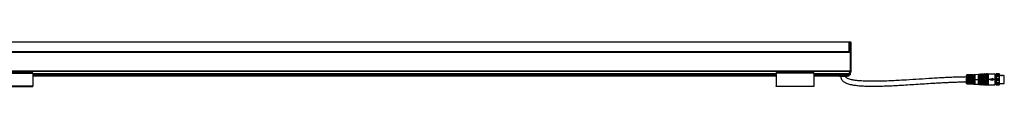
# Model space of a CAD drawing. Header units: millimetres. Extents: x -1015 to 3375, y 357 to 841.
# Tile 22 of 22: x 2051 to 3375, y 570 to 630. Entities that reach past the tile are written whole.
import ezdxf

# ---------------------------------------------------------------- set-up
doc = ezdxf.new("R2010")
doc.units = ezdxf.units.MM

# ---------------------------------------------------------------- blocks, each defined once
blk = doc.blocks.new('Drawing View6')
at = {"color": 7, "linetype": 'Continuous', "lineweight": 25}
for p, q in [((-1184.7, 46.9), (11.2, 46.9)), ((11.2, 46.4), (-1184.7, 46.4)), ((11.2, 46.9), (12.8, 46.9)), ((11.2, 46.4), (11.2, 46.9)), ((11.2, 46.9), (11.2, 46.4)), ((11.2, 33.2), (11.2, 46.4)), ((11.2, 46.4), (11.2, 32.4)), ((12.8, 46.4), (11.2, 46.4)), ((12.8, 46.4), (12.8, 46.9)), ((12.8, 37.7), (12.8, 46.4)), ((12.8, 46.4), (13.2, 46.4)), ((13.2, 46.4), (13.2, 37.7)), ((11.2, 32.4), (-1184.8, 32.4)), ((11.2, 33.2), (-1184.7, 33.2)), ((11.2, 32.9), (-1184.7, 32.9)), ((11.2, 33.2), (11.2, 32.9)), ((11.2, 32.9), (11.2, 32.9)), ((12.8, 7.7), (12.8, 37.7)), ((13.2, 37.7), (12.8, 37.7)), ((13.2, 37.7), (13.2, 14)), ((-1186.2, 7.7), (12.8, 7.7)), ((-1186.2, 7.4), (12.8, 7.4)), ((-1086.5, 4.9), (-1137, 4.9)), ((-1137, 4.7), (-1086.5, 4.7)), ((-1086.5, 4.7), (-1086.5, -12.9)), ((-1086.5, 4.3), (-87, 4.3)), ((-1086.5, 4.1), (-87, 4.1)), ((-1086.5, 2.8), (-87, 2.8)), ((-1086.5, 2.7), (-87, 2.7)), ((-1086.5, 1.8), (-87, 1.8)), ((-1086.5, 1), (-87, 1)), ((-1086.5, 0.9), (-87, 0.9)), ((-36.5, 4.9), (-87, 4.9)), ((-87, 4.7), (-87, -12.9)), ((-36.5, 4.7), (-87, 4.7)), ((-36.5, 4.7), (-36.5, -12.9)), ((-36.5, 4.3), (11.2, 4.3)), ((-36.5, 4.1), (11.2, 4.1)), ((-36.5, 2.8), (11.2, 2.8)), ((-36.5, 2.7), (11.2, 2.7)), ((-36.5, 1.8), (11.2, 1.8)), ((-36.5, 1), (11.2, 1)), ((-36.5, 0.9), (11.2, 0.9)), ((-1.8, 0.9), (-1.8, 0)), ((8.3, 0), (-1.8, 0)), ((8.3, 0), (8.3, 0.9)), ((11.2, 5.7), (11.2, 4.3)), ((11.2, 5.7), (12.8, 5.7)), ((11.2, 5.5), (12.8, 5.5)), ((11.2, 4.3), (11.2, 4.1)), ((11.2, 4.1), (11.2, 2.8)), ((12.3, 4), (11.2, 4)), ((11.2, 2.8), (11.2, 2.7)), ((11.2, 1.8), (11.2, 2.7)), ((12.3, 2.5), (11.2, 2.5)), ((11.2, 1), (11.2, 1.8)), ((11.2, 0.9), (11.2, 1)), ((12.3, 4), (12.3, 2.5)), ((13.2, 7.7), (12.8, 7.7)), ((12.8, 7.4), (12.8, 7.7)), ((12.8, 5.7), (12.8, 7.4)), ((12.8, 5.5), (12.8, 5.7)), ((13.2, 11.8), (13.2, 7.7)), ((13.2, 7.7), (13.2, 6)), ((168.4, 1.2), (168.4, -3.8)), ((172.7, 2.3), (169.4, 2.2)), ((169.4, 2.2), (169.4, -3.7)), ((170.3, -3.8), (170.3, 1.9)), ((170.5, -3.9), (170.5, 1.8)), ((170.6, 1.6), (170.6, -3.8)), ((171.1, 2.1), (170.9, 2.1)), ((171.1, 1.9), (170.9, 1.9)), ((170.9, 1.9), (170.9, 1.7)), ((171.1, 1.7), (170.9, 1.7)), ((171.1, 1.9), (171.1, 1.7)), ((171.5, -3.8), (171.5, 1.6)), ((171.6, 1.8), (171.6, -9.4)), ((171.8, 1.9), (171.8, -3.7)), ((172.7, -1.7), (172.7, 2.3)), ((172.9, 2.1), (172.9, -1.8)), ((173.8, 2), (173, 2)), ((173, 2), (173, -1.8)), ((173.8, -1.8), (173.8, 2)), ((174, -1.7), (174, 2.1)), ((177.5, 2.3), (174.2, 2.3)), ((174.2, 2.3), (174.2, -1.7)), ((175.1, -3.8), (175.1, 2)), ((175.3, -3.9), (175.3, 1.8)), ((175.4, 1.7), (175.4, -9.3)), ((175.7, 2), (175.9, 2)), ((175.7, 2), (175.7, 2)), ((175.9, 2), (175.7, 2)), ((175.7, 1.8), (175.9, 1.8)), ((175.9, 2), (175.9, 2)), ((176.3, -9.3), (176.3, 1.7)), ((176.4, 1.8), (176.4, -9.4)), ((176.6, 2), (176.6, -3.7)), ((177.5, -1.7), (177.5, 2.3)), ((177.7, 2.2), (177.7, -1.7)), ((178.7, 2), (177.8, 2)), ((177.8, 2), (177.8, -1.8)), ((178.7, -1.8), (178.7, 2)), ((178.8, -1.7), (178.8, 2.2)), ((179.7, 2.4), (179, 2.4)), ((179, 2.4), (179, -1.7)), ((179.7, -3.8), (179.7, 2.4)), ((185, 2.7), (180.2, 2.4)), ((180.2, 2.4), (180.2, -3.8)), ((185, -3.8), (185, 2.7)), ((185.2, 2.9), (185.2, -3.8)), ((185.7, 2.9), (185.7, -3.8)), ((187, 2.9), (185.9, 2.8)), ((185.9, 2.8), (185.9, -3.8)), ((187, -3.8), (187, 2.9)), ((187.2, 3), (187.2, -3.8)), ((187.7, 3.1), (187.7, -3.8)), ((189, 3), (187.9, 3)), ((187.9, 3), (187.9, -3.8)), ((189, -3.8), (189, 3)), ((189.2, 3.2), (189.2, -3.8)), ((189.7, 3.2), (189.7, -3.8)), ((191, 3.2), (189.9, 3.1)), ((189.9, 3.1), (189.9, -3.8)), ((191, -3.8), (191, 3.2)), ((191.2, 3.3), (191.2, -3.8)), ((191.7, 3.3), (191.7, -3.8)), ((193, 3.3), (191.9, 3.2)), ((191.9, 3.2), (191.9, -3.8)), ((193, -3.8), (193, 3.3)), ((193.2, 3.5), (193.2, -3.8)), ((193.7, 3.5), (193.7, -3.8)), ((195, 3.4), (193.9, 3.4)), ((193.9, 3.4), (193.9, -3.8)), ((195, -3.8), (195, 3.4)), ((195.2, 3.5), (195.2, -3.8)), ((195.7, 3.5), (195.7, -3.8)), ((197, 3.4), (195.9, 3.4)), ((195.9, 3.4), (195.9, -3.8)), ((197, -3.8), (197, 3.4)), ((197.2, 3.5), (197.2, -3.8)), ((197.7, 3.5), (197.7, -3.8)), ((207.5, 3.4), (197.9, 3.4)), ((197.9, 3.4), (197.9, -3.8)), ((207.5, -3.8), (207.5, 3.4)), ((208.7, 0.9), (207.5, 0.9)), ((208.7, 0.2), (209, 1)), ((209, 3.7), (208.7, 3.2)), ((208.7, 3.1), (209, 3.6)), ((208.7, 3.2), (208.7, 3.1)), ((208.7, 3.1), (213.2, 3.1)), ((208.7, 3.1), (208.7, 2)), ((209, 2.1), (208.7, 2)), ((208.7, 2), (208.7, 0.2)), ((208.7, 0.2), (213.2, 0.2)), ((208.7, 0.2), (208.7, -2.6)), ((212.9, 3.7), (209, 3.7)), ((209, 3.7), (209, 3.6)), ((209, 3.6), (212.9, 3.6)), ((209, 2.1), (209, 1.5)), ((209, 1.5), (209, 1)), ((209, 1), (212.9, 1)), ((209, 2.1), (212.9, 2.1)), ((213.2, 2), (212.9, 2.1)), ((213.2, 3.2), (212.9, 3.7)), ((212.9, 3.6), (212.9, 3.7)), ((212.9, 3.6), (213.2, 3.1)), ((212.9, 1.5), (212.9, 2.1)), ((212.9, 1), (212.9, 1.5)), ((212.9, 1), (213.2, 0.2)), ((213.2, 3.1), (213.2, 3.2)), ((213.2, 2), (213.2, 3.1)), ((213.2, 0.2), (213.2, 2)), ((213.6, 1.6), (213.2, 1.6)), ((213.2, -2.6), (213.2, 0.2)), ((213.6, 1.6), (213.8, 1.6)), ((214.6, 1.6), (213.8, 1.6)), ((214.6, 1.6), (214.8, 1.6)), ((215.6, 1.6), (214.8, 1.6)), ((215.6, 1.6), (215.8, 1.6)), ((216.6, 1.6), (215.8, 1.6)), ((216.6, 1.6), (216.8, 1.6)), ((217.6, 1.6), (216.8, 1.6)), ((217.6, 1.6), (217.8, 1.6)), ((218.6, 1.6), (217.8, 1.6)), ((218.6, 1.6), (219.8, 1.6)), ((219.8, -9.2), (219.8, 1.6)), ((-1086.5, -12.9), (-1137, -12.9)), ((-1137, -13.1), (-1086.5, -13.1)), ((-87, -12.9), (-36.5, -12.9)), ((-36.5, -13.1), (-87, -13.1)), ((168.4, -3.8), (168.4, -8.8)), ((168.4, -3.8), (169.4, -3.8)), ((169.4, -3.7), (169.4, -3.8)), ((170.3, -3.8), (169.4, -3.8)), ((169.4, -3.8), (169.4, -9.8)), ((169.4, -9.8), (172.7, -9.9)), ((170.3, -3.9), (170.3, -3.8)), ((170.3, -9.5), (170.3, -3.9)), ((170.5, -9.4), (170.5, -3.9)), ((170.6, -3.8), (170.6, -9.2)), ((170.9, -9.5), (171.1, -9.5)), ((170.9, -9.7), (171.1, -9.7)), ((170.9, -9.3), (171.1, -9.3)), ((170.9, -9.5), (170.9, -9.3)), ((171.1, -9.5), (171.1, -9.3)), ((171.5, -9.2), (171.5, -3.8)), ((171.8, -3.7), (171.8, -3.8)), ((171.8, -3.8), (171.8, -9.5)), ((175.1, -3.8), (171.8, -3.8)), ((172.7, -9.9), (172.7, -5.8)), ((172.9, -5.8), (172.9, -9.7)), ((173, -5.7), (173, -9.6)), ((173, -9.6), (173.8, -9.6)), ((173.3, -2.2), (173.5, -2.2)), ((173.3, -2.4), (173.5, -2.4)), ((173.5, -5.1), (173.3, -5.1)), ((173.3, -5.4), (173.5, -5.4)), ((173.5, -2.1), (173.3, -2.1)), ((173.5, -5.3), (173.3, -5.3)), ((173.5, -5.3), (173.5, -5.3)), ((173.8, -9.6), (173.8, -5.7)), ((174, -9.7), (174, -5.8)), ((174.2, -5.8), (174.2, -9.9)), ((174.2, -9.9), (177.5, -9.9)), ((175.1, -3.9), (175.1, -3.8)), ((175.1, -9.6), (175.1, -3.9)), ((175.3, -9.4), (175.3, -3.9)), ((175.9, -9.4), (175.7, -9.4)), ((175.9, -9.6), (175.7, -9.6)), ((175.7, -9.6), (175.7, -9.6)), ((175.7, -9.6), (175.9, -9.6)), ((175.9, -9.6), (175.9, -9.6)), ((176.6, -3.7), (176.6, -3.8)), ((176.6, -3.8), (176.6, -9.6)), ((179.7, -3.8), (176.6, -3.8)), ((177.5, -1.7), (177.5, -2)), ((177.5, -9.9), (177.5, -5.8)), ((177.7, -1.9), (177.7, -1.9)), ((177.7, -1.9), (177.7, -1.9)), ((177.7, -1.9), (177.7, -1.9)), ((177.7, -1.9), (177.7, -1.9)), ((177.7, -5.6), (177.7, -5.6)), ((177.7, -5.6), (177.7, -5.6)), ((177.7, -5.6), (177.7, -5.6)), ((177.7, -5.8), (177.7, -9.8)), ((177.9, -5.4), (177.8, -5.4)), ((177.8, -5.7), (177.8, -9.6)), ((177.8, -9.6), (178.7, -9.6)), ((178.2, -5.3), (178, -5.3)), ((178.3, -2.1), (178.1, -2.1)), ((178.1, -2.2), (178.3, -2.2)), ((178.3, -5.3), (178.1, -5.3)), ((178.1, -5.4), (178.3, -5.4)), ((178.3, -2.2), (178.4, -2.2)), ((178.4, -5.3), (178.3, -5.3)), ((178.7, -9.6), (178.7, -5.7)), ((178.8, -1.7), (178.8, -1.8)), ((178.8, -1.8), (178.9, -1.8)), ((178.8, -1.8), (178.9, -1.8)), ((178.8, -1.8), (178.9, -1.8)), ((178.8, -1.8), (178.9, -1.8)), ((178.8, -1.8), (178.8, -1.8)), ((178.9, -5.7), (178.8, -5.7)), ((178.8, -5.7), (178.9, -5.7)), ((178.8, -5.7), (178.8, -5.8)), ((178.8, -5.7), (178.8, -5.7)), ((178.8, -9.8), (178.8, -5.8)), ((179, -5.9), (179, -5.7)), ((179, -5.9), (179, -10)), ((179, -10), (179.7, -10)), ((179.7, -3.8), (180.2, -3.8)), ((179.7, -3.9), (179.7, -3.8)), ((179.7, -10), (179.7, -3.9)), ((180.2, -3.8), (185, -3.8)), ((180.2, -3.8), (180.2, -3.9)), ((180.2, -3.9), (180.2, -10)), ((180.2, -10), (185, -10.3)), ((185, -3.8), (185.2, -3.8)), ((185, -3.9), (185, -3.8)), ((185, -10.3), (185, -3.9)), ((185.2, -3.8), (185.2, -3.9)), ((185.5, -3.8), (185.2, -3.8)), ((185.2, -3.9), (185.2, -10.5)), ((185.7, -3.8), (185.5, -3.8)), ((185.7, -3.8), (185.9, -3.8)), ((185.7, -3.8), (185.7, -10.5)), ((185.9, -3.8), (185.9, -3.9)), ((185.9, -3.8), (185.9, -3.8)), ((187, -3.8), (185.9, -3.8)), ((185.9, -3.9), (185.9, -10.4)), ((185.9, -10.4), (187, -10.5)), ((187, -3.9), (187, -3.8)), ((187, -3.8), (187.2, -3.8)), ((187, -10.5), (187, -3.9)), ((187.5, -3.8), (187.2, -3.8)), ((187.2, -3.8), (187.2, -3.9)), ((187.2, -3.9), (187.2, -10.6)), ((187.7, -3.8), (187.5, -3.8)), ((187.7, -3.8), (187.9, -3.8)), ((187.7, -3.8), (187.7, -10.7)), ((187.9, -3.8), (187.9, -3.9)), ((187.9, -3.8), (187.9, -3.8)), ((189, -3.8), (187.9, -3.8)), ((187.9, -3.9), (187.9, -10.6)), ((187.9, -10.6), (189, -10.6)), ((189, -3.8), (189.2, -3.8)), ((189, -3.9), (189, -3.8)), ((189, -10.6), (189, -3.9)), ((189.2, -3.8), (189.2, -3.9)), ((189.5, -3.8), (189.2, -3.8)), ((189.2, -3.9), (189.2, -10.8)), ((189.7, -3.8), (189.5, -3.8)), ((189.7, -3.8), (189.9, -3.8)), ((189.7, -3.8), (189.7, -10.8)), ((189.9, -3.8), (189.9, -3.9)), ((189.9, -3.8), (189.9, -3.8)), ((191, -3.8), (189.9, -3.8)), ((189.9, -3.9), (189.9, -10.7)), ((189.9, -10.7), (191, -10.8)), ((191, -3.9), (191, -3.8)), ((191, -3.8), (191.2, -3.8)), ((191, -10.8), (191, -3.9)), ((191.2, -3.8), (191.2, -3.9)), ((191.5, -3.8), (191.2, -3.8)), ((191.2, -3.9), (191.2, -10.9)), ((191.7, -3.8), (191.5, -3.8)), ((191.7, -3.8), (191.9, -3.8)), ((191.7, -3.8), (191.7, -10.9)), ((191.9, -3.8), (191.9, -3.8)), ((191.9, -3.8), (191.9, -3.9)), ((193, -3.8), (191.9, -3.8)), ((191.9, -3.9), (191.9, -10.8)), ((191.9, -10.8), (193, -10.9)), ((193, -3.8), (193.2, -3.8)), ((193, -3.9), (193, -3.8)), ((193, -10.9), (193, -3.9)), ((193.5, -3.8), (193.2, -3.8)), ((193.2, -3.8), (193.2, -3.9)), ((193.2, -3.9), (193.2, -11.1)), ((193.7, -3.8), (193.5, -3.8)), ((193.7, -3.8), (193.9, -3.8)), ((193.7, -3.8), (193.7, -11.1)), ((193.9, -3.8), (193.9, -3.9)), ((195, -3.8), (193.9, -3.8)), ((193.9, -3.9), (193.9, -10.9)), ((193.9, -10.9), (195, -10.9)), ((195, -3.8), (195.2, -3.8)), ((195, -3.9), (195, -3.8)), ((195, -10.9), (195, -3.9)), ((195.5, -3.8), (195.2, -3.8)), ((195.2, -3.8), (195.2, -3.9)), ((195.2, -3.9), (195.2, -11.1)), ((195.7, -3.8), (195.5, -3.8)), ((195.7, -3.8), (195.9, -3.8)), ((195.7, -3.8), (195.7, -11.1)), ((195.9, -3.8), (195.9, -3.9)), ((197, -3.8), (195.9, -3.8)), ((195.9, -3.9), (195.9, -10.9)), ((195.9, -10.9), (197, -10.9)), ((197, -3.8), (197.2, -3.8)), ((197, -3.9), (197, -3.8)), ((197, -10.9), (197, -3.9)), ((197.5, -3.8), (197.2, -3.8)), ((197.2, -3.8), (197.2, -3.9)), ((197.2, -3.9), (197.2, -11.1)), ((197.7, -3.8), (197.5, -3.8)), ((197.7, -3.8), (197.9, -3.8)), ((197.7, -3.8), (197.7, -11.1)), ((197.9, -3.8), (197.9, -3.9)), ((199.3, -3.8), (197.9, -3.8)), ((197.9, -3.9), (197.9, -10.9)), ((197.9, -10.9), (207.5, -10.9)), ((201.2, -3.8), (199.5, -3.8)), ((201.2, -2.9), (201.2, -3.8)), ((201.2, -2.9), (203.7, -2.9)), ((201.2, -3.8), (201.2, -4.7)), ((203.7, -4.7), (201.2, -4.7)), ((203.7, -2.3), (203.7, -2.9)), ((203.7, -2.3), (205.7, -3.8)), ((205.7, -3.8), (203.7, -5.3)), ((203.7, -4.7), (203.7, -5.3)), ((207.5, -3.8), (205.7, -3.8)), ((207.5, -10.9), (207.5, -3.8)), ((208.7, -3.8), (207.5, -3.8)), ((207.5, -8.5), (208.7, -8.5)), ((208.7, -2.6), (213.2, -2.6)), ((208.7, -7.8), (213.2, -7.8)), ((208.7, -9.6), (209, -9.7)), ((208.7, -10.7), (213.2, -10.7)), ((208.7, -2.6), (208.7, -5.1)), ((209, -2.9), (208.7, -2.6)), ((208.7, -5.1), (209, -4.7)), ((208.7, -5.1), (213.2, -5.1)), ((208.7, -5.1), (208.7, -7.8)), ((209, -8.6), (208.7, -7.8)), ((208.7, -7.8), (208.7, -9.6)), ((208.7, -9.6), (208.7, -10.7)), ((209, -11.2), (208.7, -10.7)), ((208.7, -10.7), (208.7, -10.8)), ((208.7, -10.8), (209, -11.3)), ((209, -2.9), (209, -3.8)), ((209, -3.8), (209, -4.7)), ((209, -4.7), (212.9, -4.7)), ((209, -8.6), (209, -9.1)), ((209, -9.1), (209, -9.7)), ((209, -9.7), (212.9, -9.7)), ((209, -11.2), (209, -11.3)), ((209, -11.3), (212.9, -11.3)), ((209, -2.9), (212.9, -2.9)), ((209, -8.6), (212.9, -8.6)), ((209, -11.2), (212.9, -11.2)), ((213.2, -2.6), (212.9, -2.9)), ((213.2, -7.8), (212.9, -8.6)), ((213.2, -10.7), (212.9, -11.2)), ((212.9, -3.8), (212.9, -2.9)), ((212.9, -4.7), (212.9, -3.8)), ((212.9, -4.7), (213.2, -5.1)), ((212.9, -9.1), (212.9, -8.6)), ((212.9, -9.7), (212.9, -9.1)), ((212.9, -9.7), (213.2, -9.6)), ((212.9, -11.3), (213.2, -10.8)), ((212.9, -11.3), (212.9, -11.2)), ((213.2, -5.1), (213.2, -2.6)), ((213.2, -7.8), (213.2, -5.1)), ((213.2, -9.6), (213.2, -7.8)), ((213.2, -9.2), (214.1, -9.2)), ((213.2, -10.7), (213.2, -9.6)), ((213.2, -10.8), (213.2, -10.7)), ((214.1, -9.2), (214.3, -9.2)), ((214.3, -9.2), (215.1, -9.2)), ((215.1, -9.2), (215.3, -9.2)), ((215.3, -9.2), (216.1, -9.2)), ((216.1, -9.2), (216.3, -9.2)), ((216.3, -9.2), (217.1, -9.2)), ((217.1, -9.2), (217.3, -9.2)), ((217.3, -9.2), (218.1, -9.2)), ((218.1, -9.2), (218.4, -9.2)), ((218.4, -9.2), (219, -9.2)), ((219, -9.2), (219.8, -9.2))]:
    blk.add_line(p, q, dxfattribs=at)
at = {"color": 7, "linetype": 'Continuous', "lineweight": 25, "flags": 128}
for points in [[(12.8, 7.4), (12.8, 7.4), (12.9, 7.4), (13, 7.5), (13.1, 7.5), (13.2, 7.5), (13.2, 7.6), (13.2, 7.6), (13.2, 7.7)], [(12.8, 5.7), (12.8, 5.7), (12.9, 5.8), (13, 5.8), (13.1, 5.8), (13.2, 5.9), (13.2, 5.9), (13.2, 5.9), (13.2, 6)], [(175.9, 2.2), (175.8, 2.2), (175.7, 2.2)], [(175.7, -9.8), (175.9, -9.8), (175.9, -9.8)], [(178.1, -2.4), (178.3, -2.4), (178.3, -2.4)], [(178.3, -5.1), (178.2, -5.1), (178.1, -5.1)]]:
    blk.add_lwpolyline(points, dxfattribs=at)
at = {"color": 7, "linetype": 'Continuous', "lineweight": 25}
for centre, radius, start, end in [((12.8, 46.4), 0.5, 0, 90), ((12.8, 6), 0.5, 270, 360), ((169.5, 1.2), 1, 90.9414, 180), ((172.7, 2.1), 0.2, 19.064, 90.9414), ((173, 2.2), 0.2, 199.064, 270), ((173.8, 2.2), 0.2, 270, 344.7892), ((174.2, 2.1), 0.2, 90.9414, 164.7892), ((177.5, 2.1), 0.2, 7.4808, 90.9414), ((177.8, 2.2), 0.2, 187.4808, 270), ((178.7, 2.2), 0.2, 270, 356.2939), ((179, 2.2), 0.2, 90.9414, 176.2939), ((179.6, 10.4), 8, 270.9414, 274.0718), ((185, 2.9), 0.2, 274.0718, 340.4937), ((185.5, 2.8), 0.3, 27.65, 160.4937), ((185.9, 3), 0.2, 207.65, 274.0718), ((187, 3.1), 0.2, 274.0718, 340.4937), ((187.5, 2.9), 0.3, 27.65, 160.4937), ((187.9, 3.2), 0.2, 207.65, 274.0718), ((189, 3.2), 0.2, 274.0718, 340.4937), ((189.5, 3.1), 0.3, 27.65, 160.4937), ((189.9, 3.3), 0.2, 207.65, 274.0718), ((191, 3.4), 0.2, 274.0718, 340.4937), ((191.5, 3.2), 0.3, 27.65, 160.4937), ((191.9, 3.4), 0.2, 207.65, 274.0718), ((193, 3.5), 0.2, 274.0718, 340.4937), ((193.5, 3.4), 0.3, 23.5782, 160.4937), ((193.9, 3.6), 0.2, 203.5782, 270), ((195, 3.6), 0.2, 270, 336.4218), ((195.5, 3.4), 0.3, 23.5782, 156.4218), ((195.9, 3.6), 0.2, 203.5782, 270), ((197, 3.6), 0.2, 270, 336.4218), ((197.5, 3.4), 0.3, 23.5782, 156.4218), ((197.9, 3.6), 0.2, 203.5782, 270), ((169.5, -8.8), 1, 180, 269.0586), ((172.7, -9.7), 0.2, 269.0586, 340.936), ((173, -9.8), 0.2, 90, 160.936), ((173.8, -9.8), 0.2, 15.2108, 90), ((174.2, -9.7), 0.2, 195.2108, 269.0586), ((177.5, -9.7), 0.2, 269.0586, 352.5192), ((177.8, -9.8), 0.2, 90, 172.5192), ((180.2, -2.3), 2.07, 176.6465, 180.9093), ((178.7, -9.8), 0.2, 3.7061, 90), ((179, -9.8), 0.2, 183.7061, 269.0586), ((179.6, -18), 8, 85.9282, 89.0586), ((185, -10.5), 0.2, 19.5063, 85.9282), ((185.5, -10.4), 0.3, 199.5063, 332.35), ((185.9, -10.6), 0.2, 85.9282, 152.35), ((187, -10.7), 0.2, 19.5063, 85.9282), ((187.5, -10.5), 0.3, 199.5063, 332.35), ((187.9, -10.8), 0.2, 85.9282, 152.35), ((189, -10.8), 0.2, 19.5063, 85.9282), ((189.5, -10.7), 0.3, 199.5063, 332.35), ((189.9, -10.9), 0.2, 85.9282, 152.35), ((191, -11), 0.2, 19.5063, 85.9282), ((191.5, -10.8), 0.3, 199.5063, 332.35), ((191.9, -11), 0.2, 85.9282, 152.35), ((193, -11.1), 0.2, 19.5063, 85.9282), ((193.5, -10.9), 0.3, 199.5063, 336.4218), ((193.9, -11.1), 0.2, 90, 156.4218), ((195, -11.1), 0.2, 23.5782, 90), ((195.5, -10.9), 0.3, 203.5782, 336.4218), ((195.9, -11.1), 0.2, 90, 156.4218), ((197, -11.1), 0.2, 23.5782, 90), ((197.5, -10.9), 0.3, 203.5782, 336.4218), ((197.9, -11.1), 0.2, 90, 156.4218)]:
    blk.add_arc(centre, radius, start, end, dxfattribs=at)
for points, knots in [([(13.2, 14), (13.2, 13.9), (13.2, 13.8), (13.2, 13.7), (13.2, 13.6), (13.2, 13.3), (13.2, 13.1), (13.2, 12.7), (13.2, 12.5), (13.2, 12.2), (13.2, 12.1), (13.2, 12), (13.2, 11.9), (13.2, 11.8)], [0, 0, 0, 0, 0.125, 0.125, 0.25, 0.25, 0.5, 0.5, 0.75, 0.75, 0.875, 0.875, 1, 1, 1, 1]), ([(-1086.5, 4.7), (-1086.5, 4.7), (-1086.5, 4.8), (-1086.5, 4.8), (-1086.5, 4.9), (-1086.5, 4.9), (-1086.5, 4.9), (-1086.5, 4.9)], [0, 0, 0, 0, 0.213617, 0.427234, 0.64085, 0.854467, 1, 1, 1, 1]), ([(-87, 4.7), (-87, 4.7), (-87, 4.8), (-87, 4.8), (-87, 4.9), (-87, 4.9), (-87, 4.9), (-87, 4.9)], [0, 0, 0, 0, 0.213617, 0.427234, 0.64085, 0.854467, 1, 1, 1, 1]), ([(-36.5, 4.9), (-36.5, 4.9), (-36.5, 4.9), (-36.5, 4.9), (-36.5, 4.8), (-36.5, 4.8), (-36.5, 4.7), (-36.5, 4.7)], [0, 0, 0, 0, 0.145533, 0.35915, 0.572766, 0.786383, 1, 1, 1, 1]), ([(0, 0), (0.1, -0.9), (0.3, -2.6), (1.4, -4.7), (2.7, -6.1), (4.1, -7.2), (5.5, -8), (7, -8.7), (9.8, -9.8), (14.1, -10.9), (20, -11.8), (26, -12.4), (32.1, -12.7), (42.8, -13), (58.3, -12.7), (79.3, -11.7), (101, -10.3), (118.2, -9.2), (130.1, -8.5), (136.4, -8.1), (141.6, -7.9), (146.2, -7.6), (150.6, -7.4), (155.9, -7.3), (162, -7.1), (166.2, -7.1), (168.4, -7)], [0, 0, 0, 0, 0.01549, 0.028834, 0.040071, 0.049451, 0.059342, 0.068165, 0.077135, 0.110812, 0.145272, 0.180041, 0.214776, 0.249589, 0.365641, 0.48164, 0.611595, 0.741531, 0.779646, 0.816252, 0.850376, 0.870188, 0.895757, 0.926517, 0.961647, 1, 1, 1, 1]), ([(170.9, 2.1), (170.9, 2.1), (170.7, 2.1), (170.4, 2), (170.3, 1.9), (170.3, 1.9), (170.3, 1.9)], [0, 0, 0, 0, 0.267981, 0.546138, 0.772629, 1, 1, 1, 1]), ([(170.5, 1.8), (170.5, 1.8), (170.5, 1.8), (170.6, 1.9), (170.8, 1.9), (170.9, 1.9), (170.9, 1.9)], [0, 0, 0, 0, 0.251896, 0.502235, 0.751514, 1, 1, 1, 1]), ([(170.9, 1.7), (170.9, 1.7), (170.8, 1.7), (170.7, 1.7), (170.7, 1.7), (170.7, 1.7), (170.6, 1.6)], [0, 0, 0, 0, 0.243752, 0.493162, 0.746575, 1, 1, 1, 1]), ([(170.9, 1.9), (170.9, 1.9), (170.9, 2), (170.9, 2), (170.9, 2.1), (170.9, 2.1), (170.9, 2.1)], [0, 0, 0, 0, 0.244355, 0.500002, 0.755649, 1, 1, 1, 1]), ([(171.8, 1.9), (171.8, 1.9), (171.8, 2), (171.7, 2), (171.6, 2), (171.5, 2.1), (171.4, 2.1), (171.2, 2.1), (171.1, 2.1)], [0, 0, 0, 0, 0.250831, 0.3796, 0.511972, 0.643916, 0.77138, 1, 1, 1, 1]), ([(171.1, 1.9), (171.1, 1.9), (171.1, 2), (171.1, 2), (171.1, 2.1), (171.1, 2.1), (171.1, 2.1)], [0, 0, 0, 0, 0.251175, 0.5, 0.748825, 1, 1, 1, 1]), ([(171.5, 1.6), (171.4, 1.7), (171.4, 1.7), (171.4, 1.7), (171.3, 1.7), (171.2, 1.7), (171.1, 1.7)], [0, 0, 0, 0, 0.25281, 0.507519, 0.757887, 1, 1, 1, 1]), ([(171.1, 1.9), (171.2, 1.9), (171.2, 1.9), (171.4, 1.9), (171.5, 1.9), (171.6, 1.8), (171.6, 1.8), (171.6, 1.8)], [0, 0, 0, 0, 0.124996, 0.24988, 0.498893, 0.748923, 1, 1, 1, 1]), ([(175.3, 2.1), (175.3, 2.1), (175.2, 2.1), (175.1, 2.1), (175.1, 2), (175.1, 2), (175.1, 2)], [0, 0, 0, 0, 0.239026, 0.480872, 0.740027, 1, 1, 1, 1]), ([(175.7, 2.2), (175.7, 2.2), (175.5, 2.2), (175.4, 2.1), (175.3, 2.1)], [0, 0, 0, 0, 0.494912, 1, 1, 1, 1]), ([(175.5, 1.9), (175.5, 2), (175.4, 2), (175.4, 2.1), (175.4, 2.1), (175.4, 2.1), (175.3, 2.1)], [0, 0, 0, 0, 0.242379, 0.500002, 0.757624, 1, 1, 1, 1]), ([(175.3, 1.8), (175.3, 1.8), (175.3, 1.9), (175.3, 1.9), (175.4, 1.9), (175.4, 1.9), (175.5, 1.9)], [0, 0, 0, 0, 0.251205, 0.501514, 0.751016, 1, 1, 1, 1]), ([(175.4, 1.7), (175.5, 1.7), (175.5, 1.7), (175.5, 1.7), (175.6, 1.8), (175.7, 1.8), (175.7, 1.8)], [0, 0, 0, 0, 0.285261, 0.56524, 0.782325, 1, 1, 1, 1]), ([(175.5, 1.9), (175.5, 1.9), (175.6, 2), (175.7, 2), (175.7, 2)], [0, 0, 0, 0, 0.502831, 1, 1, 1, 1]), ([(175.5, 1.9), (175.5, 1.9), (175.6, 2), (175.7, 2), (175.7, 2)], [0, 0, 0, 0, 0.5005202, 1, 1, 1, 1]), ([(176.5, 2.1), (176.5, 2.1), (176.4, 2.1), (176.3, 2.2), (176.1, 2.2), (176, 2.2), (175.9, 2.2)], [0, 0, 0, 0, 0.256096, 0.509575, 0.755037, 1, 1, 1, 1]), ([(175.9, 2), (176, 2), (176.1, 2), (176.2, 2), (176.3, 1.9), (176.3, 1.9), (176.4, 1.9)], [0, 0, 0, 0, 0.252641, 0.502481, 0.751075, 1, 1, 1, 1]), ([(175.9, 2), (176, 2), (176.1, 2), (176.2, 1.9), (176.3, 1.9), (176.3, 1.9), (176.4, 1.9)], [0, 0, 0, 0, 0.244596, 0.492542, 0.744221, 1, 1, 1, 1]), ([(175.9, 1.8), (176, 1.8), (176.1, 1.8), (176.2, 1.7), (176.2, 1.7), (176.2, 1.7), (176.3, 1.7)], [0, 0, 0, 0, 0.276915, 0.553061, 0.773142, 1, 1, 1, 1]), ([(176.4, 1.9), (176.4, 1.9), (176.4, 2), (176.4, 2), (176.5, 2.1), (176.5, 2.1), (176.5, 2.1)], [0, 0, 0, 0, 0.242196, 0.499996, 0.757799, 1, 1, 1, 1]), ([(176.4, 1.9), (176.4, 1.9), (176.4, 1.9), (176.4, 1.8), (176.4, 1.8)], [0, 0, 0, 0, 0.499413, 1, 1, 1, 1]), ([(176.6, 2), (176.6, 2), (176.6, 2.1), (176.5, 2.1), (176.5, 2.1)], [0, 0, 0, 0, 0.493619, 1, 1, 1, 1]), ([(168.4, -0.5), (166.3, -0.6), (162.1, -0.6), (156.4, -0.7), (151.6, -0.9), (147.7, -1.1), (144.2, -1.2), (140.8, -1.4), (132.1, -1.8), (113.1, -3), (88.8, -4.6), (64.3, -5.9), (48, -6.4), (34.9, -6.3), (26.8, -5.9), (20.3, -5.3), (16.2, -4.7), (12.9, -3.9), (10.8, -3.3), (9, -2.5), (7.8, -1.8), (6.9, -1.1), (6.5, -0.5), (6.5, -0.2), (6.5, 0)], [0, 0, 0, 0, 0.040311, 0.075689, 0.104924, 0.127388, 0.147909, 0.168746, 0.189869, 0.307522, 0.51773, 0.637158, 0.756729, 0.81659, 0.87654, 0.906434, 0.93613, 0.951963, 0.968649, 0.976684, 0.986094, 0.994498, 0.997259, 1, 1, 1, 1]), ([(170.3, -9.5), (170.3, -9.5), (170.3, -9.5), (170.4, -9.6), (170.5, -9.6), (170.6, -9.6), (170.7, -9.7), (170.9, -9.7), (170.9, -9.7)], [0, 0, 0, 0, 0.249647, 0.378944, 0.511627, 0.643499, 0.770892, 1, 1, 1, 1]), ([(170.9, -9.5), (170.9, -9.5), (170.8, -9.5), (170.6, -9.5), (170.5, -9.4), (170.5, -9.4), (170.5, -9.4)], [0, 0, 0, 0, 0.248517, 0.49779, 0.748323, 1, 1, 1, 1]), ([(170.6, -9.2), (170.7, -9.3), (170.7, -9.3), (170.7, -9.3), (170.8, -9.3), (170.9, -9.3), (170.9, -9.3)], [0, 0, 0, 0, 0.2528102, 0.5075185, 0.7578875, 1, 1, 1, 1]), ([(170.9, -9.5), (170.9, -9.5), (170.9, -9.6), (170.9, -9.6), (170.9, -9.7), (170.9, -9.7), (170.9, -9.7)], [0, 0, 0, 0, 0.251195, 0.500058, 0.748854, 1, 1, 1, 1]), ([(171.1, -9.3), (171.2, -9.3), (171.3, -9.3), (171.4, -9.3), (171.4, -9.3), (171.4, -9.3), (171.5, -9.2)], [0, 0, 0, 0, 0.243752, 0.493162, 0.746575, 1, 1, 1, 1]), ([(171.1, -9.7), (171.2, -9.7), (171.4, -9.7), (171.5, -9.7), (171.7, -9.6), (171.8, -9.6), (171.8, -9.5), (171.8, -9.5)], [0, 0, 0, 0, 0.238715, 0.362443, 0.48686, 0.741684, 1, 1, 1, 1]), ([(171.1, -9.5), (171.1, -9.5), (171.1, -9.6), (171.1, -9.6), (171.1, -9.7), (171.1, -9.7), (171.1, -9.7)], [0, 0, 0, 0, 0.244222, 0.499941, 0.755691, 1, 1, 1, 1]), ([(171.6, -9.4), (171.6, -9.4), (171.6, -9.4), (171.5, -9.5), (171.4, -9.5), (171.2, -9.5), (171.2, -9.5), (171.1, -9.5)], [0, 0, 0, 0, 0.251317, 0.501216, 0.750175, 0.875047, 1, 1, 1, 1]), ([(172.7, -1.7), (172.7, -1.8), (172.7, -2), (172.9, -2.2), (173, -2.3), (173.2, -2.4), (173.3, -2.4), (173.3, -2.4)], [0, 0, 0, 0, 0.251806, 0.512867, 0.757708, 0.878904, 1, 1, 1, 1]), ([(173.3, -5.1), (173.3, -5.2), (173.1, -5.2), (173, -5.3), (172.8, -5.4), (172.7, -5.6), (172.7, -5.7), (172.7, -5.8)], [0, 0, 0, 0, 0.241139, 0.362915, 0.491028, 0.735251, 1, 1, 1, 1]), ([(173.3, -2.2), (173.3, -2.2), (173.3, -2.2), (173.1, -2.2), (173, -2.1), (172.9, -1.9), (172.9, -1.8), (172.9, -1.8)], [0, 0, 0, 0, 0.124681, 0.249706, 0.498756, 0.748856, 1, 1, 1, 1]), ([(172.9, -5.8), (172.9, -5.7), (172.9, -5.6), (173, -5.4), (173.1, -5.3), (173.3, -5.3), (173.3, -5.3), (173.3, -5.3)], [0, 0, 0, 0, 0.251388, 0.501452, 0.750357, 0.875313, 1, 1, 1, 1]), ([(173.3, -2.1), (173.3, -2.1), (173.2, -2.1), (173.1, -2), (173.1, -1.9), (173.1, -1.8), (173, -1.8)], [0, 0, 0, 0, 0.275977, 0.551671, 0.772108, 1, 1, 1, 1]), ([(173, -5.7), (173.1, -5.7), (173.1, -5.6), (173.1, -5.5), (173.2, -5.5), (173.3, -5.4), (173.3, -5.4)], [0, 0, 0, 0, 0.2852611, 0.56524, 0.7823246, 1, 1, 1, 1]), ([(173.3, -2.4), (173.3, -2.4), (173.3, -2.3), (173.3, -2.3), (173.3, -2.2), (173.3, -2.2), (173.3, -2.2)], [0, 0, 0, 0, 0.243207, 0.499872, 0.756606, 1, 1, 1, 1]), ([(173.3, -5.1), (173.3, -5.2), (173.3, -5.2), (173.3, -5.3), (173.3, -5.3), (173.3, -5.3), (173.3, -5.3)], [0, 0, 0, 0, 0.251401, 0.499942, 0.748554, 1, 1, 1, 1]), ([(173.5, -2.4), (173.6, -2.4), (173.8, -2.3), (174.1, -2.2), (174.2, -1.9), (174.2, -1.8), (174.2, -1.7)], [0, 0, 0, 0, 0.267094, 0.544672, 0.771233, 1, 1, 1, 1]), ([(174, -1.7), (174, -1.8), (174, -1.9), (173.9, -2.1), (173.8, -2.2), (173.6, -2.2), (173.6, -2.2), (173.5, -2.2)], [0, 0, 0, 0, 0.251331, 0.501166, 0.750173, 0.875215, 1, 1, 1, 1]), ([(173.5, -2.2), (173.6, -2.2), (173.6, -2.2), (173.7, -2.2), (173.8, -2.2), (173.8, -2.2)], [0, 0, 0, 0, 0.332561, 0.670203, 1, 1, 1, 1]), ([(173.5, -2.4), (173.5, -2.4), (173.5, -2.3), (173.5, -2.3), (173.5, -2.2), (173.5, -2.2), (173.5, -2.2)], [0, 0, 0, 0, 0.251426, 0.499997, 0.748572, 1, 1, 1, 1]), ([(174.2, -5.8), (174.2, -5.7), (174.2, -5.6), (174, -5.3), (173.8, -5.2), (173.7, -5.2), (173.6, -5.1), (173.5, -5.1)], [0, 0, 0, 0, 0.252766, 0.513057, 0.759813, 0.879584, 1, 1, 1, 1]), ([(173.5, -5.1), (173.5, -5.2), (173.5, -5.2), (173.5, -5.3), (173.5, -5.3), (173.5, -5.3), (173.5, -5.3)], [0, 0, 0, 0, 0.243241, 0.500063, 0.756851, 1, 1, 1, 1]), ([(173.5, -5.4), (173.5, -5.4), (173.5, -5.4), (173.5, -5.3), (173.5, -5.3), (173.5, -5.3), (173.5, -5.3)], [0, 0, 0, 0, 0.316798, 0.633595, 0.950393, 1, 1, 1, 1]), ([(173.8, -1.8), (173.8, -1.8), (173.8, -1.9), (173.8, -2), (173.7, -2.1), (173.6, -2.1), (173.5, -2.1)], [0, 0, 0, 0, 0.286333, 0.566645, 0.783294, 1, 1, 1, 1]), ([(173.5, -5.3), (173.6, -5.3), (173.6, -5.3), (173.7, -5.3), (173.8, -5.4), (173.8, -5.4)], [0, 0, 0, 0, 0.375963, 0.752691, 1, 1, 1, 1]), ([(173.5, -5.4), (173.6, -5.4), (173.7, -5.5), (173.8, -5.5), (173.8, -5.6), (173.8, -5.7), (173.8, -5.7)], [0, 0, 0, 0, 0.276915, 0.553061, 0.773141, 1, 1, 1, 1]), ([(173.8, -5.4), (173.8, -5.4), (173.9, -5.4), (174, -5.6), (174, -5.7), (174, -5.8)], [0, 0, 0, 0, 0.250133, 0.624434, 1, 1, 1, 1]), ([(175.1, -9.6), (175.1, -9.6), (175.1, -9.6), (175.1, -9.7), (175.2, -9.7), (175.3, -9.7), (175.3, -9.7)], [0, 0, 0, 0, 0.245969, 0.503548, 0.759319, 1, 1, 1, 1]), ([(175.5, -9.5), (175.4, -9.5), (175.4, -9.5), (175.3, -9.5), (175.3, -9.5), (175.3, -9.4), (175.3, -9.4)], [0, 0, 0, 0, 0.249096, 0.498873, 0.749206, 1, 1, 1, 1]), ([(175.5, -9.5), (175.5, -9.6), (175.4, -9.6), (175.4, -9.7), (175.4, -9.7), (175.4, -9.7), (175.3, -9.7)], [0, 0, 0, 0, 0.242378, 0.5, 0.757622, 1, 1, 1, 1]), ([(175.3, -9.7), (175.4, -9.7), (175.5, -9.8), (175.7, -9.8), (175.7, -9.8)], [0, 0, 0, 0, 0.505591, 1, 1, 1, 1]), ([(175.7, -9.4), (175.7, -9.4), (175.6, -9.4), (175.5, -9.3), (175.5, -9.3), (175.5, -9.3), (175.4, -9.3)], [0, 0, 0, 0, 0.276915, 0.553061, 0.773141, 1, 1, 1, 1]), ([(175.7, -9.6), (175.7, -9.6), (175.6, -9.6), (175.5, -9.5), (175.5, -9.5)], [0, 0, 0, 0, 0.497154, 1, 1, 1, 1]), ([(175.7, -9.6), (175.7, -9.6), (175.6, -9.6), (175.5, -9.5), (175.5, -9.5)], [0, 0, 0, 0, 0.499498, 1, 1, 1, 1]), ([(175.9, -9.8), (176, -9.8), (176.1, -9.8), (176.3, -9.8), (176.4, -9.7), (176.5, -9.7), (176.5, -9.7)], [0, 0, 0, 0, 0.24505, 0.490242, 0.743735, 1, 1, 1, 1]), ([(176.3, -9.3), (176.2, -9.3), (176.2, -9.3), (176.2, -9.3), (176.1, -9.4), (176, -9.4), (175.9, -9.4)], [0, 0, 0, 0, 0.285261, 0.56524, 0.782325, 1, 1, 1, 1]), ([(176.4, -9.5), (176.3, -9.5), (176.3, -9.5), (176.2, -9.5), (176.1, -9.6), (176, -9.6), (175.9, -9.6)], [0, 0, 0, 0, 0.255791, 0.507474, 0.755416, 1, 1, 1, 1]), ([(176.4, -9.5), (176.3, -9.5), (176.3, -9.5), (176.2, -9.6), (176.1, -9.6), (176, -9.6), (175.9, -9.6)], [0, 0, 0, 0, 0.248855, 0.497424, 0.747288, 1, 1, 1, 1]), ([(176.4, -9.4), (176.4, -9.4), (176.4, -9.5), (176.4, -9.5), (176.4, -9.5)], [0, 0, 0, 0, 0.50105, 1, 1, 1, 1]), ([(176.4, -9.5), (176.4, -9.5), (176.4, -9.6), (176.4, -9.6), (176.5, -9.7), (176.5, -9.7), (176.5, -9.7)], [0, 0, 0, 0, 0.2422, 0.500002, 0.757803, 1, 1, 1, 1]), ([(176.5, -9.7), (176.6, -9.7), (176.6, -9.7), (176.6, -9.6), (176.6, -9.6)], [0, 0, 0, 0, 0.543505, 1, 1, 1, 1]), ([(177.7, -1.9), (177.7, -1.9), (177.6, -1.9), (177.6, -1.9), (177.5, -1.9), (177.5, -2)], [0, 0, 0, 0, 0.340848, 0.681695, 1, 1, 1, 1]), ([(177.5, -2), (177.5, -2), (177.6, -2.2), (177.8, -2.3), (178, -2.4), (178.1, -2.4), (178.1, -2.4)], [0, 0, 0, 0, 0.293182, 0.56768, 0.777815, 1, 1, 1, 1]), ([(178.1, -5.1), (178.1, -5.1), (177.9, -5.2), (177.8, -5.2), (177.6, -5.4), (177.5, -5.5), (177.5, -5.6)], [0, 0, 0, 0, 0.242002, 0.485528, 0.737293, 1, 1, 1, 1]), ([(177.5, -5.6), (177.5, -5.6), (177.5, -5.7), (177.5, -5.8), (177.5, -5.8)], [0, 0, 0, 0, 0.498598, 1, 1, 1, 1]), ([(177.7, -5.6), (177.7, -5.6), (177.6, -5.6), (177.6, -5.6), (177.5, -5.6), (177.5, -5.6)], [0, 0, 0, 0, 0.340856, 0.68171, 1, 1, 1, 1]), ([(177.7, -1.9), (177.7, -1.9), (177.7, -1.8), (177.7, -1.8), (177.7, -1.7)], [0, 0, 0, 0, 0.499399, 1, 1, 1, 1]), ([(178.1, -2.2), (178.1, -2.2), (178, -2.2), (177.8, -2.1), (177.7, -2), (177.7, -1.9)], [0, 0, 0, 0, 0.279386, 0.559393, 1, 1, 1, 1]), ([(177.7, -5.6), (177.7, -5.5), (177.8, -5.5), (177.9, -5.4), (178, -5.3), (178.1, -5.3), (178.1, -5.3)], [0, 0, 0, 0, 0.256025, 0.506775, 0.754118, 1, 1, 1, 1]), ([(177.7, -5.8), (177.7, -5.8), (177.7, -5.7), (177.7, -5.6), (177.7, -5.6)], [0, 0, 0, 0, 0.500875, 1, 1, 1, 1]), ([(178.1, -2.1), (178.1, -2.1), (178, -2.1), (177.9, -2), (177.9, -1.9), (177.9, -1.8), (177.8, -1.8)], [0, 0, 0, 0, 0.275977, 0.551671, 0.772108, 1, 1, 1, 1]), ([(177.8, -2.1), (177.9, -2.1), (177.9, -2.2), (178, -2.2), (178.1, -2.2), (178.2, -2.2)], [0, 0, 0, 0, 0.286938, 0.646267, 1, 1, 1, 1]), ([(177.8, -5.7), (177.9, -5.7), (177.9, -5.6), (177.9, -5.5), (178, -5.5), (178.1, -5.4), (178.1, -5.4)], [0, 0, 0, 0, 0.285261, 0.56524, 0.782325, 1, 1, 1, 1]), ([(178.3, -2.4), (178.4, -2.4), (178.6, -2.4), (178.8, -2.2), (179, -2), (179, -1.9), (179, -1.8)], [0, 0, 0, 0, 0.240986, 0.480354, 0.730325, 1, 1, 1, 1]), ([(178.3, -5.1), (178.4, -5.2), (178.6, -5.2), (178.8, -5.3), (179, -5.5), (179, -5.6), (179, -5.7)], [0, 0, 0, 0, 0.240225, 0.486463, 0.737181, 1, 1, 1, 1]), ([(178.3, -5.3), (178.4, -5.3), (178.5, -5.3), (178.7, -5.4), (178.8, -5.5), (178.8, -5.6), (178.8, -5.7)], [0, 0, 0, 0, 0.250451, 0.49733, 0.740991, 1, 1, 1, 1]), ([(178.8, -1.8), (178.8, -1.9), (178.8, -2), (178.7, -2.1), (178.5, -2.2), (178.4, -2.2), (178.3, -2.2)], [0, 0, 0, 0, 0.260203, 0.503108, 0.750294, 1, 1, 1, 1]), ([(178.7, -1.8), (178.6, -1.8), (178.6, -1.9), (178.6, -2), (178.5, -2.1), (178.4, -2.1), (178.3, -2.1)], [0, 0, 0, 0, 0.286333, 0.566645, 0.783294, 1, 1, 1, 1]), ([(178.3, -5.4), (178.4, -5.4), (178.5, -5.5), (178.6, -5.5), (178.6, -5.6), (178.6, -5.7), (178.7, -5.7)], [0, 0, 0, 0, 0.2769154, 0.5530612, 0.7731415, 1, 1, 1, 1]), ([(178.6, -2.2), (178.6, -2.2), (178.6, -2.2), (178.6, -2.1), (178.6, -2.1)], [0, 0, 0, 0, 0.5807121, 1, 1, 1, 1]), ([(178.9, -1.8), (178.9, -1.8), (178.9, -1.8), (179, -1.8), (179, -1.8), (179, -1.8)], [0, 0, 0, 0, 0.341133, 0.682271, 1, 1, 1, 1]), ([(178.9, -5.7), (178.9, -5.7), (178.9, -5.7), (179, -5.7), (179, -5.7), (179, -5.7)], [0, 0, 0, 0, 0.341139, 0.682278, 1, 1, 1, 1]), ([(179, -1.8), (179, -1.8), (179, -1.7), (179, -1.7), (179, -1.7)], [0, 0, 0, 0, 0.559911, 1, 1, 1, 1])]:
    blk.add_open_spline(points, degree=3, knots=knots, dxfattribs=at)
for points in [[(170.5, 1.8), (170.5, 1.8), (170.4, 1.8), (170.4, 1.8), (170.3, 1.9), (170.3, 1.9), (170.3, 1.9)], [(170.5, 1.8), (170.5, 1.7), (170.5, 1.7), (170.5, 1.7), (170.6, 1.6), (170.6, 1.6), (170.6, 1.6)], [(171.6, 1.8), (171.6, 1.7), (171.6, 1.7), (171.6, 1.7), (171.5, 1.6), (171.5, 1.6), (171.5, 1.6)], [(171.6, 1.8), (171.6, 1.8), (171.7, 1.8), (171.7, 1.9), (171.8, 1.9), (171.8, 1.9), (171.8, 1.9)], [(175.3, 1.8), (175.2, 1.8), (175.2, 1.9), (175.2, 1.9), (175.1, 2), (175.1, 2), (175.1, 2)], [(175.4, 1.7), (175.4, 1.7), (175.4, 1.7), (175.3, 1.7), (175.3, 1.8), (175.3, 1.8), (175.3, 1.8)], [(175.7, 2), (175.7, 2), (175.7, 2), (175.7, 2.1), (175.7, 2.1), (175.7, 2.2), (175.7, 2.2)], [(175.7, 1.8), (175.7, 1.8), (175.7, 1.8), (175.7, 1.8), (175.7, 1.9), (175.7, 1.9), (175.7, 2)], [(175.9, 2), (175.9, 2), (175.9, 2), (175.9, 2.1), (175.9, 2.2), (175.9, 2.2), (175.9, 2.2)], [(175.9, 1.8), (175.9, 1.8), (175.9, 1.8), (175.9, 1.8), (175.9, 1.9), (175.9, 1.9), (175.9, 2)], [(176.3, 1.7), (176.3, 1.7), (176.3, 1.7), (176.4, 1.7), (176.4, 1.8), (176.4, 1.8), (176.4, 1.8)], [(176.4, 1.8), (176.5, 1.8), (176.5, 1.9), (176.5, 1.9), (176.6, 2), (176.6, 2), (176.6, 2)], [(-1086.5, -13.1), (-1086.5, -13.1), (-1086.5, -13.1), (-1086.5, -13), (-1086.5, -13), (-1086.5, -12.9), (-1086.5, -12.9)], [(-87, -13.1), (-87, -13.1), (-87, -13.1), (-87, -13), (-87, -13), (-87, -12.9), (-87, -12.9)], [(-36.5, -12.9), (-36.5, -12.9), (-36.5, -13), (-36.5, -13), (-36.5, -13.1), (-36.5, -13.1), (-36.5, -13.1)], [(170.5, -9.4), (170.5, -9.4), (170.4, -9.4), (170.4, -9.4), (170.3, -9.5), (170.3, -9.5), (170.3, -9.5)], [(170.5, -9.4), (170.5, -9.3), (170.5, -9.3), (170.5, -9.3), (170.6, -9.2), (170.6, -9.2), (170.6, -9.2)], [(171.6, -9.4), (171.6, -9.3), (171.6, -9.3), (171.6, -9.3), (171.5, -9.2), (171.5, -9.2), (171.5, -9.2)], [(171.6, -9.4), (171.6, -9.4), (171.7, -9.4), (171.7, -9.5), (171.8, -9.5), (171.8, -9.5), (171.8, -9.5)], [(172.9, -1.8), (172.9, -1.7), (172.8, -1.7), (172.8, -1.7), (172.7, -1.7), (172.7, -1.7), (172.7, -1.7)], [(172.9, -5.8), (172.9, -5.8), (172.8, -5.8), (172.8, -5.8), (172.7, -5.8), (172.7, -5.8), (172.7, -5.8)], [(173, -1.8), (173, -1.8), (173, -1.8), (172.9, -1.8), (172.9, -1.8), (172.9, -1.8), (172.9, -1.8)], [(173, -5.7), (173, -5.7), (173, -5.7), (172.9, -5.7), (172.9, -5.8), (172.9, -5.8), (172.9, -5.8)], [(173.3, -2.1), (173.3, -2.1), (173.3, -2.1), (173.3, -2.2), (173.3, -2.2), (173.3, -2.2), (173.3, -2.2)], [(173.3, -5.4), (173.3, -5.4), (173.3, -5.4), (173.3, -5.3), (173.3, -5.3), (173.3, -5.3), (173.3, -5.3)], [(173.5, -2.1), (173.5, -2.1), (173.5, -2.1), (173.5, -2.2), (173.5, -2.2), (173.5, -2.2), (173.5, -2.2)], [(173.8, -1.8), (173.9, -1.8), (173.9, -1.8), (174, -1.8), (174, -1.8), (174, -1.8), (174, -1.7)], [(173.8, -5.7), (173.9, -5.7), (173.9, -5.7), (174, -5.7), (174, -5.8), (174, -5.8), (174, -5.8)], [(174, -1.7), (174.1, -1.7), (174.1, -1.7), (174.1, -1.7), (174.2, -1.7), (174.2, -1.7), (174.2, -1.7)], [(174, -5.8), (174.1, -5.8), (174.1, -5.8), (174.1, -5.8), (174.2, -5.8), (174.2, -5.8), (174.2, -5.8)], [(175.3, -9.4), (175.2, -9.4), (175.2, -9.5), (175.2, -9.5), (175.1, -9.6), (175.1, -9.6), (175.1, -9.6)], [(175.4, -9.3), (175.4, -9.3), (175.4, -9.3), (175.3, -9.3), (175.3, -9.4), (175.3, -9.4), (175.3, -9.4)], [(175.7, -9.4), (175.7, -9.4), (175.7, -9.4), (175.7, -9.4), (175.7, -9.5), (175.7, -9.5), (175.7, -9.6)], [(175.7, -9.6), (175.7, -9.6), (175.7, -9.6), (175.7, -9.7), (175.7, -9.7), (175.7, -9.8), (175.7, -9.8)], [(175.9, -9.6), (175.9, -9.6), (175.9, -9.6), (175.9, -9.7), (175.9, -9.8), (175.9, -9.8), (175.9, -9.8)], [(175.9, -9.4), (175.9, -9.4), (175.9, -9.4), (175.9, -9.4), (175.9, -9.5), (175.9, -9.5), (175.9, -9.6)], [(176.3, -9.3), (176.3, -9.3), (176.3, -9.3), (176.4, -9.3), (176.4, -9.4), (176.4, -9.4), (176.4, -9.4)], [(176.4, -9.4), (176.5, -9.4), (176.5, -9.5), (176.5, -9.5), (176.6, -9.6), (176.6, -9.6), (176.6, -9.6)], [(177.7, -1.7), (177.6, -1.7), (177.6, -1.7), (177.6, -1.7), (177.5, -1.7), (177.5, -1.7), (177.5, -1.7)], [(177.7, -5.8), (177.6, -5.8), (177.6, -5.8), (177.6, -5.8), (177.5, -5.8), (177.5, -5.8), (177.5, -5.8)], [(177.8, -1.8), (177.8, -1.8), (177.8, -1.8), (177.7, -1.8), (177.7, -1.8), (177.7, -1.7), (177.7, -1.7)], [(177.8, -5.7), (177.8, -5.7), (177.8, -5.7), (177.7, -5.7), (177.7, -5.8), (177.7, -5.8), (177.7, -5.8)], [(178.1, -2.1), (178.1, -2.1), (178.1, -2.1), (178.1, -2.2), (178.1, -2.2), (178.1, -2.2), (178.1, -2.2)], [(178.1, -5.3), (178.1, -5.3), (178.1, -5.3), (178.1, -5.3), (178.1, -5.2), (178.1, -5.2), (178.1, -5.1)], [(178.1, -5.4), (178.1, -5.4), (178.1, -5.4), (178.1, -5.3), (178.1, -5.3), (178.1, -5.3), (178.1, -5.3)], [(178.3, -2.2), (178.3, -2.2), (178.3, -2.2), (178.3, -2.3), (178.3, -2.3), (178.3, -2.4), (178.3, -2.4)], [(178.3, -5.3), (178.3, -5.3), (178.3, -5.3), (178.3, -5.3), (178.3, -5.2), (178.3, -5.2), (178.3, -5.1)], [(178.3, -2.1), (178.3, -2.1), (178.3, -2.1), (178.3, -2.2), (178.3, -2.2), (178.3, -2.2), (178.3, -2.2)], [(178.3, -5.4), (178.3, -5.4), (178.3, -5.4), (178.3, -5.3), (178.3, -5.3), (178.3, -5.3), (178.3, -5.3)], [(178.7, -1.8), (178.7, -1.8), (178.7, -1.8), (178.8, -1.8), (178.8, -1.8), (178.8, -1.7), (178.8, -1.7)], [(178.7, -5.7), (178.7, -5.7), (178.7, -5.7), (178.8, -5.8), (178.8, -5.8), (178.8, -5.8), (178.8, -5.8)], [(178.8, -1.7), (178.9, -1.7), (178.9, -1.7), (178.9, -1.7), (179, -1.7), (179, -1.7), (179, -1.7)], [(178.8, -5.8), (178.9, -5.8), (178.9, -5.8), (178.9, -5.8), (179, -5.9), (179, -5.9), (179, -5.9)]]:
    blk.add_open_spline(points, degree=3, dxfattribs=at)

msp = doc.modelspace()

# ---------------------------------------------------------------- block references
at = {"color": 7, "linetype": 'Continuous', "lineweight": 25}
msp.add_blockref('Drawing View6', (3154.9, 582.9), dxfattribs=at)

doc.saveas('drawing.dxf')
